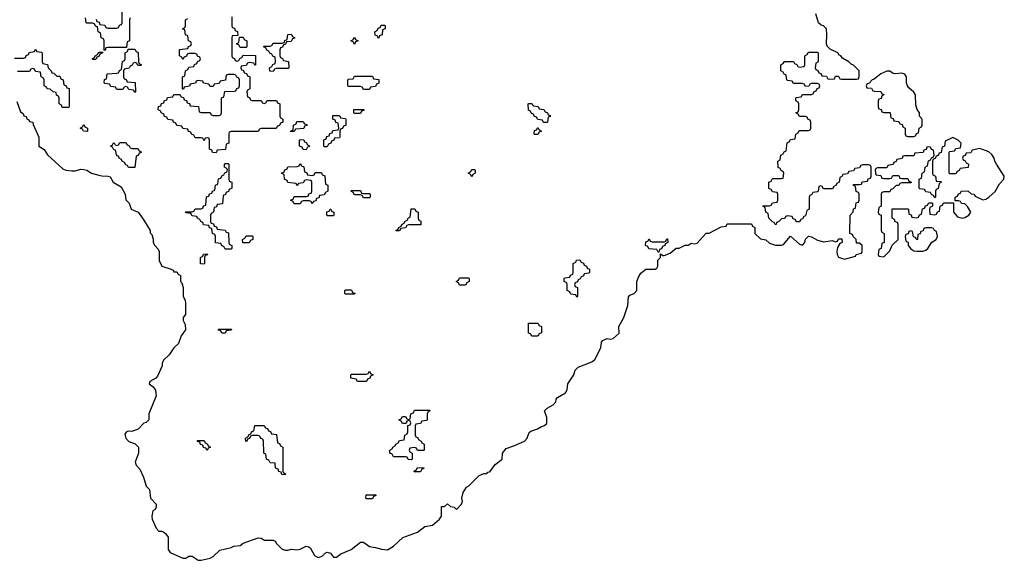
# Model space of a CAD drawing. Header units: inches. Extents: x 2777885 to 2884230, y 684484 to 829189.
# Tile 217 of 239: x 2865584 to 2872132, y 803497 to 807090. Entities that reach past the tile are written whole.
import ezdxf

# ---------------------------------------------------------------- set-up
doc = ezdxf.new("R2010")
doc.units = ezdxf.units.IN
doc.header["$MEASUREMENT"] = 0
doc.layers.add('C8860', color=7, linetype='Continuous')
doc.layers.add('C8870', color=7, linetype='Continuous')

msp = doc.modelspace()

# ---------------------------------------------------------------- linework, layer by layer
at = {"layer": 'C8860', "color": 6}
for points in [[(2866092.7, 807092.7), (2866098, 807078), (2866112.7, 807072.7), (2866118, 807058), (2866150, 807054), (2866158, 807038), (2866170, 807034), (2866230, 807034), (2866242, 807038), (2866247.3, 807052.7), (2866262, 807058), (2866266, 807070), (2866266, 807150)], [(2866318, 807102), (2866314, 807090), (2866314, 806950), (2866298, 806942), (2866294, 806906), (2866170, 806906), (2866158, 806902), (2866152.7, 806887.3), (2866146, 806886), (2866146, 806950), (2866142, 806962), (2866126, 806970), (2866122, 807002), (2866106, 807010), (2866102, 807042), (2866087.3, 807047.3), (2866082, 807062), (2866070, 807066), (2866030, 807066), (2866026, 807070), (2866022, 807102)], [(2866994, 807110), (2866994, 807050), (2866998, 807038), (2867012.7, 807032.7), (2867018, 807018), (2867032.7, 807012.7), (2867034, 806986), (2866998, 806982), (2866994, 806970), (2866994, 806850), (2866998, 806838), (2867012.7, 806832.7), (2867018, 806818), (2867030, 806814), (2867042, 806818), (2867047.3, 806832.7), (2867062, 806838), (2867070, 806854), (2867152.7, 806852.7), (2867152.7, 806787.3), (2867147.3, 806787.3), (2867142, 806802), (2867110, 806806), (2867098, 806802), (2867090, 806786), (2867058, 806782), (2867054, 806770), (2867058, 806758), (2867072.7, 806752.7), (2867078, 806738), (2867092.7, 806732.7), (2867098, 806718), (2867114, 806710), (2867114, 806630), (2867098, 806622), (2867094, 806610), (2867098, 806578), (2867112.7, 806572.7), (2867118, 806558), (2867130, 806554), (2867190, 806554), (2867198, 806538), (2867210, 806534), (2867222, 806538), (2867230, 806554), (2867292.7, 806552.7), (2867298, 806538), (2867314, 806530), (2867314, 806450), (2867318, 806438), (2867334, 806430), (2867334, 806410), (2867318, 806402), (2867312.7, 806387.3), (2867298, 806382), (2867290, 806366), (2867190, 806366), (2867178, 806362), (2867170, 806346), (2866990, 806346), (2866978, 806342), (2866974, 806330), (2866974, 806270), (2866958, 806262), (2866952.7, 806227.3), (2866898, 806222), (2866890, 806206), (2866867.3, 806207.3), (2866862, 806222), (2866846, 806230), (2866846, 806290), (2866842, 806302), (2866830, 806306), (2866818, 806302), (2866810, 806286), (2866802, 806302), (2866790, 806306), (2866750, 806306), (2866742, 806322), (2866726, 806330), (2866722, 806342), (2866707.3, 806347.3), (2866702, 806362), (2866670, 806366), (2866662, 806382), (2866630, 806386), (2866622, 806402), (2866606, 806410), (2866602, 806422), (2866570, 806426), (2866562, 806442), (2866547.3, 806447.3), (2866542, 806462), (2866526, 806470), (2866522, 806482), (2866506, 806490), (2866507.3, 806512.7), (2866522, 806518), (2866527.3, 806532.7), (2866542, 806538), (2866547.3, 806552.7), (2866562, 806558), (2866567.3, 806572.7), (2866602, 806578), (2866610, 806594), (2866650, 806594), (2866658, 806578), (2866672.7, 806572.7), (2866678, 806558), (2866692.7, 806552.7), (2866698, 806538), (2866712.7, 806532.7), (2866718, 806518), (2866772.7, 806512.7), (2866778, 806478), (2866790, 806474), (2866850, 806474), (2866858, 806458), (2866870, 806454), (2866910, 806454), (2866922, 806458), (2866926, 806470), (2866926, 806570), (2866942, 806578), (2866947.3, 806612.7), (2867010, 806614), (2867022, 806618), (2867027.3, 806632.7), (2867042, 806638), (2867046, 806650), (2867046, 806690), (2867042, 806702), (2867027.3, 806707.3), (2867022, 806722), (2867010, 806726), (2866970, 806726), (2866958, 806722), (2866952.7, 806687.3), (2866918, 806682), (2866910, 806666), (2866878, 806662), (2866870, 806646), (2866850, 806646), (2866842, 806662), (2866807.3, 806667.3), (2866802, 806682), (2866770, 806686), (2866758, 806682), (2866752.7, 806667.3), (2866718, 806662), (2866712.7, 806647.3), (2866678, 806642), (2866672.7, 806627.3), (2866667.3, 806627.3), (2866666, 806710), (2866682, 806718), (2866686, 806750), (2866702, 806758), (2866710, 806774), (2866742, 806778), (2866747.3, 806792.7), (2866762, 806798), (2866767.3, 806812.7), (2866782, 806818), (2866786, 806830), (2866782, 806842), (2866767.3, 806847.3), (2866762, 806862), (2866750, 806866), (2866710, 806866), (2866698, 806862), (2866692.7, 806847.3), (2866678, 806842), (2866670, 806826), (2866662, 806842), (2866646, 806850), (2866647.3, 806892.7), (2866702, 806898), (2866707.3, 806912.7), (2866722, 806918), (2866726, 806930), (2866722, 806942), (2866706, 806950), (2866702, 806982), (2866686, 806990), (2866682, 807022), (2866666, 807030), (2866682, 807038), (2866686, 807050), (2866686, 807090), (2866702, 807098)], [(2865550, 806834), (2865610, 806834), (2865622, 806838), (2865627.3, 806852.7), (2865642, 806858), (2865647.3, 806872.7), (2865682, 806878), (2865690, 806894), (2865698, 806878), (2865730, 806874), (2865734, 806870), (2865734, 806810), (2865738, 806798), (2865770, 806792), (2865774, 806770), (2865794, 806750), (2865798, 806738), (2865810, 806734), (2865830, 806714), (2865850, 806714), (2865858, 806698), (2865874, 806690), (2865878, 806658), (2865894, 806650), (2865898, 806638), (2865912.7, 806632.7), (2865914, 806510), (2865910, 806506), (2865867.3, 806507.3), (2865862, 806522), (2865846, 806530), (2865846, 806570), (2865842, 806582), (2865828.4, 806588.4), (2865826, 806606), (2865806, 806610), (2865787.3, 806627.3), (2865766, 806630), (2865762, 806642), (2865746, 806650), (2865746, 806690), (2865742, 806702), (2865726, 806710), (2865722, 806742), (2865690, 806746), (2865682, 806762), (2865670, 806766), (2865658, 806762), (2865650, 806746), (2865570, 806746)], [(2865565.4, 806545.4), (2865590, 806478), (2865606.8, 806466.8), (2865611.6, 806451.6), (2865626, 806446), (2865631.6, 806431.6), (2865644.7, 806424.7), (2865650, 806414), (2865672, 806410), (2865672.7, 806392.7), (2865712, 806310), (2865712, 806250), (2865747.1, 806227.1), (2865770, 806191.3), (2865870, 806098), (2865890.6, 806090.6), (2865930, 806086), (2865953.4, 806086.6), (2865990, 806096.3), (2866010, 806094.8), (2866030.6, 806090.6), (2866062, 806070), (2866110, 806056), (2866130, 806051.3), (2866171.1, 806051.1), (2866184.7, 806044.7), (2866204.7, 806010), (2866258.5, 805978.5), (2866286, 805930), (2866290, 805894), (2866311.3, 805871.3), (2866326, 805830), (2866372, 805810), (2866405.4, 805765.4), (2866452, 805690), (2866452.7, 805672.7), (2866462, 805662), (2866471.3, 805631.3), (2866472, 805610), (2866482, 805590), (2866506, 805566), (2866512, 805550), (2866511.3, 805490), (2866530, 805452), (2866591.6, 805431.6), (2866604.7, 805424.7), (2866610, 805414), (2866630, 805414), (2866638, 805398), (2866654, 805390), (2866654, 805350), (2866662, 805342), (2866672, 805310), (2866671.6, 805251.6), (2866684.7, 805224.7), (2866686.4, 805206.4), (2866686, 805130), (2866671.3, 805110), (2866671, 805090), (2866684, 805064), (2866686.8, 805030), (2866658.8, 804990), (2866641, 804939), (2866610, 804908.7), (2866578, 804862), (2866542.8, 804830), (2866530.8, 804810), (2866530.7, 804789.3), (2866499.8, 804720.2), (2866490, 804708.7), (2866450, 804686), (2866444.7, 804670), (2866470.7, 804650.7), (2866487.5, 804627.5), (2866490.9, 804590.9), (2866442.8, 804470), (2866442, 804430), (2866426, 804414), (2866410, 804408), (2866370.9, 804369.1), (2866330, 804354), (2866304.7, 804355.3), (2866291.3, 804348.7), (2866283.6, 804336.4), (2866291, 804310), (2866310, 804286), (2866352, 804272), (2866374, 804250), (2866374, 804210), (2866351.3, 804150), (2866358, 804130), (2866382, 804102), (2866406.8, 804050), (2866426, 803990), (2866446.8, 803966.8), (2866454.8, 803910), (2866491, 803870), (2866491.3, 803850), (2866485.4, 803834.6), (2866470, 803826), (2866462, 803790), (2866464.7, 803770), (2866491.3, 803710), (2866510, 803691.3), (2866530, 803691), (2866543.5, 803683.5), (2866554.8, 803674.8), (2866570.7, 803650.7), (2866571, 803570), (2866584.7, 803550), (2866670, 803511), (2866690, 803511.3), (2866710, 803524.7), (2866730, 803524.7), (2866770, 803497.3), (2866790, 803497.3), (2866850, 803510.6), (2866870, 803522), (2866914.5, 803565.5), (2866990, 803582), (2867008.9, 803591.1), (2867050, 803596), (2867070, 803611.3), (2867170, 803646), (2867190, 803644.7), (2867211.1, 803631.1), (2867270, 803631.3), (2867283.5, 803623.5), (2867291, 803610), (2867330, 803571), (2867350, 803564.9), (2867370, 803564), (2867390, 803570.8), (2867430, 803567.3), (2867450, 803571), (2867490, 803591), (2867507.3, 803587.3), (2867518, 803578), (2867544.9, 803530), (2867570, 803515.5), (2867596.1, 803523.9), (2867616, 803544), (2867630, 803551.3), (2867650, 803544.7), (2867670, 803518.8), (2867690, 803517.3), (2867720.1, 803539.9), (2867788.7, 803570), (2867850, 803618), (2867870, 803618), (2867910, 803588), (2867950, 803583), (2867990.6, 803570.6), (2868030, 803567.7), (2868070, 803591), (2868131.9, 803648.1), (2868230, 803684.9), (2868278.6, 803721.4), (2868330, 803731), (2868375.3, 803770), (2868388.7, 803790), (2868390, 803854), (2868410, 803854), (2868430, 803872), (2868450, 803854), (2868474, 803850), (2868490, 803834), (2868522, 803870), (2868528.7, 803890), (2868524, 803910), (2868532.3, 803947.7), (2868556.5, 803983.5), (2868570, 803991.3), (2868640.2, 804059.8), (2868670, 804074), (2868690, 804074), (2868698, 804082), (2868710, 804084.7), (2868745.2, 804134.8), (2868793.2, 804170), (2868795.3, 804210), (2868819, 804241), (2868870, 804257.3), (2868942, 804290), (2868958, 804310), (2868972.3, 804347.7), (2868983.7, 804356.3), (2869028, 804370), (2869053.8, 804386.2), (2869070, 804390.8), (2869090, 804407.3), (2869090, 804446), (2869075.3, 804490), (2869092.1, 804507.9), (2869132.7, 804530), (2869149.3, 804550), (2869152.1, 804567.9), (2869160.7, 804579.3), (2869213.2, 804610), (2869226, 804630), (2869229.4, 804670.6), (2869269, 804730), (2869279, 804761), (2869299, 804781), (2869390, 804816), (2869410, 804831.3), (2869449.2, 804910), (2869453.2, 804946.8), (2869462, 804958), (2869490, 804972), (2869510, 804966), (2869530, 804971.3), (2869570, 805006), (2869568.7, 805050), (2869600.9, 805110), (2869629.2, 805190), (2869632.7, 805247.3), (2869641.2, 805258.8), (2869670, 805271.3), (2869688.7, 805290), (2869688, 805350), (2869700.2, 805379.8), (2869715.3, 805404.7), (2869748.4, 805431.6), (2869810, 805432), (2869820.4, 805439.6), (2869828.4, 805451.6), (2869828.4, 805491.6), (2869846, 805510), (2869846, 805534), (2869862, 805522), (2869870, 805522), (2869910, 805538), (2869950, 805572), (2869970, 805572), (2870000, 805586.5)]]:
    msp.add_lwpolyline(points, dxfattribs=at)
for points in [[(2867970, 806966), (2867962, 806982), (2867947.3, 806987.3), (2867946, 807010), (2867962, 807018), (2867967.3, 807032.7), (2867982, 807038), (2867987.3, 807052.7), (2868010, 807054), (2868014, 807050), (2868014, 807030), (2867998, 807022), (2867994, 806990), (2867978, 806982)], [(2867050, 806906), (2867042, 806922), (2867027.3, 806927.3), (2867027.3, 806932.7), (2867042, 806938), (2867046, 806974), (2867070, 806974), (2867078, 806958), (2867094, 806950), (2867094, 806910), (2867090, 806906)], [(2867270, 806746), (2867247.3, 806747.3), (2867246, 806770), (2867262, 806778), (2867267.3, 806792.7), (2867282, 806798), (2867286, 806810), (2867282, 806842), (2867267.3, 806847.3), (2867262, 806862), (2867247.3, 806867.3), (2867242, 806882), (2867227.3, 806887.3), (2867222, 806902), (2867206, 806910), (2867210, 806914), (2867250, 806914), (2867262, 806918), (2867270, 806934), (2867330, 806934), (2867342, 806938), (2867347.3, 806952.7), (2867362, 806958), (2867367.3, 806992.7), (2867390, 806994), (2867398, 806978), (2867412.7, 806972.7), (2867412.7, 806967.3), (2867398, 806962), (2867390, 806946), (2867358, 806942), (2867352.7, 806927.3), (2867338, 806922), (2867332.7, 806907.3), (2867318, 806902), (2867314, 806890), (2867314, 806850), (2867318, 806838), (2867332.7, 806832.7), (2867338, 806818), (2867372.7, 806812.7), (2867374, 806770), (2867370, 806766), (2867290, 806766), (2867278, 806762)], [(2867810, 806926), (2867802, 806942), (2867786, 806950), (2867802, 806958), (2867810, 806974), (2867818, 806958), (2867834, 806950), (2867818, 806942)], [(2866370, 806786), (2866362, 806802), (2866350, 806806), (2866338, 806802), (2866332.7, 806787.3), (2866318, 806782), (2866312.7, 806767.3), (2866278, 806762), (2866274, 806750), (2866274, 806710), (2866278, 806698), (2866292.7, 806692.7), (2866298, 806678), (2866352.7, 806672.7), (2866354, 806610), (2866350, 806606), (2866342, 806622), (2866310, 806626), (2866302, 806642), (2866290, 806646), (2866278, 806642), (2866270, 806626), (2866230, 806626), (2866222, 806642), (2866190, 806646), (2866182, 806662), (2866150, 806666), (2866146, 806670), (2866148.4, 806691.6), (2866162, 806698), (2866166, 806730), (2866230, 806734), (2866242, 806738), (2866247.3, 806752.7), (2866262, 806758), (2866268.4, 806811.6), (2866282, 806818), (2866286, 806830), (2866286, 806870), (2866302, 806878), (2866306, 806894), (2866350, 806894), (2866358, 806878), (2866372.7, 806872.7), (2866374, 806810), (2866378, 806798), (2866394, 806790), (2866390, 806786)], [(2866070, 806826), (2866066, 806830), (2866082, 806838), (2866086, 806850), (2866102, 806858), (2866110, 806874), (2866134, 806874), (2866134, 806870), (2866118, 806862), (2866110, 806846), (2866098, 806842), (2866090, 806826)], [(2867870, 806626), (2867862, 806642), (2867850, 806646), (2867770, 806646), (2867766, 806650), (2867766, 806690), (2867770, 806694), (2867802, 806698), (2867810, 806714), (2867930, 806714), (2867938, 806698), (2867972.7, 806692.7), (2867972.7, 806667.3), (2867958, 806662), (2867950, 806646), (2867918, 806642), (2867910, 806626)], [(2867810, 806466), (2867806, 806470), (2867807.3, 806492.7), (2867872.7, 806492.7), (2867872.7, 806487.3), (2867858, 806482), (2867850, 806466)], [(2869090, 806406), (2869067.3, 806407.3), (2869062, 806422), (2869030, 806426), (2869022, 806442), (2869006, 806450), (2869002, 806462), (2868987.3, 806467.3), (2868982, 806482), (2868968.4, 806488.4), (2868966, 806530), (2868970, 806534), (2868990, 806534), (2868998, 806518), (2869032.7, 806512.7), (2869038, 806498), (2869070, 806494), (2869078, 806478), (2869094, 806470), (2869098, 806458), (2869112.7, 806452.7), (2869112.7, 806447.3), (2869098, 806442), (2869094, 806410)], [(2867610, 806246), (2867606, 806250), (2867607.3, 806292.7), (2867622, 806298), (2867627.3, 806312.7), (2867642, 806318), (2867647.3, 806332.7), (2867662, 806338), (2867667.3, 806352.7), (2867702, 806358), (2867706, 806370), (2867702, 806402), (2867687.3, 806407.3), (2867682, 806422), (2867666, 806430), (2867667.3, 806452.7), (2867710, 806454), (2867718, 806438), (2867750, 806434), (2867754, 806430), (2867754, 806390), (2867738, 806382), (2867730, 806366), (2867718, 806362), (2867714, 806350), (2867714, 806310), (2867710, 806306), (2867678, 806302), (2867674, 806290), (2867658, 806282), (2867654, 806270), (2867638, 806262), (2867630, 806246)], [(2866030, 806348), (2866008.4, 806348.4), (2866002, 806362), (2865986, 806370), (2866002, 806378), (2866010, 806394), (2866018, 806378), (2866034, 806370), (2866034, 806350)], [(2867386, 806346), (2867386, 806350), (2867402, 806358), (2867406, 806390), (2867422, 806398), (2867427.3, 806412.7), (2867470, 806414), (2867478, 806398), (2867492.7, 806392.7), (2867492.7, 806387.3), (2867478, 806382), (2867472.7, 806367.3), (2867418, 806362), (2867410, 806346)], [(2869010, 806326), (2869006, 806330), (2869007.3, 806352.7), (2869022, 806358), (2869030, 806374), (2869038, 806358), (2869054, 806350), (2869038, 806342), (2869030, 806326)], [(2867490, 806226), (2867468.4, 806228.4), (2867462, 806242), (2867446, 806250), (2867446, 806290), (2867450, 806294), (2867472.7, 806292.7), (2867478, 806278), (2867490, 806274), (2867498, 806258), (2867511.6, 806251.6), (2867510, 806246), (2867498, 806242)], [(2866330, 806234), (2866370, 806234), (2866378, 806218), (2866392.7, 806212.7), (2866392.7, 806207.3), (2866378, 806202), (2866372.7, 806187.3), (2866358, 806182), (2866350, 806108), (2866307.3, 806107.3), (2866302, 806122), (2866290, 806126), (2866282, 806142), (2866266, 806150), (2866262, 806162), (2866246, 806170), (2866242, 806182), (2866230, 806186), (2866222, 806222), (2866210, 806226), (2866202, 806242), (2866188, 806250), (2866202, 806258), (2866207.3, 806272.7), (2866212.7, 806272.7), (2866218, 806258), (2866230, 806254), (2866242, 806258), (2866250, 806274), (2866290, 806274), (2866298, 806258), (2866312.7, 806252.7), (2866318, 806238)], [(2866950, 805566), (2866942, 805582), (2866927.3, 805587.3), (2866922, 805602), (2866887.3, 805607.3), (2866886, 805650), (2866882, 805662), (2866866, 805670), (2866862, 805702), (2866847.3, 805707.3), (2866842, 805722), (2866807.3, 805727.3), (2866802, 805742), (2866788, 805748), (2866782, 805762), (2866766, 805770), (2866762, 805782), (2866730, 805786), (2866722, 805802), (2866690, 805806), (2866686, 805810), (2866690, 805814), (2866730, 805814), (2866742, 805818), (2866750, 805834), (2866790, 805834), (2866802, 805838), (2866807.3, 805852.7), (2866822, 805858), (2866827.3, 805912.7), (2866842, 805918), (2866847.3, 805932.7), (2866862, 805938), (2866866, 805950), (2866882, 805958), (2866886, 805990), (2866902, 805998), (2866907.3, 806032.7), (2866922, 806038), (2866927.3, 806052.7), (2866942, 806058), (2866947.3, 806072.7), (2866962, 806078), (2866966, 806090), (2866962, 806102), (2866946, 806110), (2866946, 806130), (2866950, 806134), (2866970, 806134), (2866974, 806130), (2866974, 806030), (2866978, 806018), (2866994, 806010), (2866994, 805970), (2866978, 805962), (2866972.7, 805947.3), (2866958, 805942), (2866952.7, 805927.3), (2866938, 805922), (2866932.7, 805867.3), (2866898, 805862), (2866892.7, 805847.3), (2866878, 805842), (2866874, 805810), (2866858, 805802), (2866854, 805790), (2866854, 805750), (2866858, 805738), (2866872.7, 805732.7), (2866878, 805718), (2866892.7, 805712.7), (2866898, 805698), (2866951.6, 805691.6), (2866958, 805678), (2866972.7, 805672.7), (2866974, 805610), (2866978, 805598), (2866994, 805590), (2866994, 805570), (2866990, 805566)], [(2867530, 806054), (2867542, 806058), (2867550, 806074), (2867590, 806074), (2867598, 806058), (2867612.7, 806052.7), (2867618, 805998), (2867634, 805990), (2867634, 805950), (2867618, 805942), (2867610, 805926), (2867578, 805922), (2867572.7, 805907.3), (2867558, 805902), (2867552.7, 805887.3), (2867538, 805882), (2867530, 805866), (2867522, 805882), (2867510, 805886), (2867470, 805886), (2867458, 805882), (2867450, 805866), (2867410, 805866), (2867402, 805882), (2867386, 805890), (2867402, 805898), (2867410, 805914), (2867490, 805914), (2867502, 805918), (2867507.3, 805932.7), (2867522, 805938), (2867526, 805950), (2867526, 806010), (2867522, 806022), (2867490, 806026), (2867478, 806022), (2867470, 806006), (2867438, 806002), (2867430, 805986), (2867422, 806002), (2867367.3, 806007.3), (2867362, 806022), (2867346, 806030), (2867342, 806062), (2867326, 806070), (2867342, 806078), (2867347.3, 806092.7), (2867362, 806098), (2867367.3, 806112.7), (2867430, 806114), (2867442, 806118), (2867450, 806134), (2867458, 806118), (2867472.7, 806112.7), (2867478, 806078), (2867492.7, 806072.7), (2867498, 806058)], [(2868590, 806046), (2868582, 806062), (2868566, 806070), (2868582, 806078), (2868590, 806094), (2868610, 806094), (2868614, 806090), (2868614, 806070), (2868598, 806062)], [(2867870, 805934), (2867910, 805934), (2867914, 805930), (2867914, 805910), (2867910, 805906), (2867870, 805906), (2867862, 805922), (2867850, 805926), (2867810, 805926), (2867802, 805942), (2867786, 805950), (2867790, 805954), (2867850, 805954), (2867858, 805938)], [(2867630, 805786), (2867626, 805790), (2867627.3, 805812.7), (2867642, 805818), (2867648.4, 805831.6), (2867654, 805830), (2867658, 805818), (2867674, 805810), (2867674, 805790), (2867670, 805786)], [(2868090, 805686), (2868086, 805690), (2868102, 805698), (2868106, 805710), (2868122, 805718), (2868126, 805730), (2868142, 805738), (2868146, 805750), (2868162, 805758), (2868170, 805774), (2868182, 805778), (2868187.3, 805832.7), (2868212.7, 805832.7), (2868218, 805818), (2868234, 805810), (2868234, 805770), (2868238, 805758), (2868251.6, 805751.6), (2868252.7, 805727.3), (2868170, 805726), (2868158, 805722), (2868150, 805706), (2868118, 805702), (2868110, 805686)], [(2867067.3, 805607.3), (2867066, 805630), (2867082, 805638), (2867090, 805654), (2867130, 805654), (2867134, 805650), (2867134, 805630), (2867118, 805622), (2867110, 805608)], [(2869790, 805614), (2869870, 805614), (2869882, 805618), (2869887.3, 805632.7), (2869892.7, 805632.7), (2869894, 805610), (2869878, 805602), (2869874, 805590), (2869858, 805582), (2869852.7, 805567.3), (2869838, 805562), (2869834, 805546), (2869830, 805546), (2869822, 805562), (2869767.3, 805567.3), (2869762, 805582), (2869746, 805590), (2869747.3, 805612.7), (2869762, 805618), (2869770, 805634), (2869778, 805618)], [(2866810, 805466), (2866787.3, 805467.3), (2866786, 805510), (2866802, 805518), (2866807.3, 805532.7), (2866830, 805534), (2866832.7, 805527.3), (2866818, 805522), (2866814, 805510), (2866814, 805470)], [(2869290, 805246), (2869282, 805262), (2869250, 805266), (2869242, 805282), (2869226, 805290), (2869226, 805330), (2869222, 805342), (2869206, 805350), (2869206, 805370), (2869210, 805374), (2869242, 805378), (2869247.3, 805392.7), (2869262, 805398), (2869266, 805410), (2869266, 805470), (2869282, 805478), (2869287.3, 805492.7), (2869310, 805494), (2869318, 805478), (2869332.7, 805472.7), (2869338, 805458), (2869352.7, 805452.7), (2869358, 805438), (2869372.7, 805432.7), (2869374, 805410), (2869370, 805406), (2869338, 805402), (2869332.7, 805387.3), (2869318, 805382), (2869312, 805368), (2869298, 805362), (2869292.7, 805347.3), (2869278, 805342), (2869274, 805330), (2869278, 805318), (2869294, 805310), (2869294, 805250)], [(2868510, 805326), (2868502, 805342), (2868486, 805350), (2868502, 805358), (2868510, 805374), (2868570, 805374), (2868574, 805370), (2868574, 805350), (2868558, 805342), (2868550, 805326)], [(2867750, 805266), (2867746, 805270), (2867746, 805290), (2867750, 805294), (2867790, 805294), (2867798, 805278), (2867812.7, 805272.7), (2867810, 805266)], [(2868990, 804986), (2868982, 805002), (2868967.3, 805007.3), (2868967.3, 805072.7), (2869030, 805074), (2869038, 805058), (2869054, 805050), (2869054, 805010), (2869038, 805002), (2869030, 804986)], [(2866950, 805006), (2866927.3, 805007.3), (2866922, 805022), (2866907.3, 805027.3), (2866907.3, 805032.7), (2866992.7, 805032.7), (2866990, 805026), (2866958, 805022)], [(2867830, 804686), (2867822, 804702), (2867787.3, 804707.3), (2867786, 804730), (2867790, 804734), (2867890, 804734), (2867902, 804738), (2867910, 804754), (2867918, 804738), (2867934, 804730), (2867918, 804722), (2867912.7, 804707.3), (2867898, 804702), (2867890, 804686)], [(2868230, 804226), (2868222, 804242), (2868210, 804246), (2868178, 804242), (2868174, 804230), (2868178, 804218), (2868194, 804210), (2868194, 804170), (2868190, 804166), (2868167.3, 804167.3), (2868162, 804182), (2868150, 804186), (2868070, 804186), (2868062, 804202), (2868046, 804210), (2868046, 804230), (2868062, 804238), (2868066, 804250), (2868082, 804258), (2868086, 804270), (2868102, 804278), (2868110, 804294), (2868142, 804298), (2868146, 804330), (2868162, 804338), (2868166, 804350), (2868166, 804394), (2868182, 804398), (2868186, 804410), (2868182, 804422), (2868170, 804426), (2868158, 804422), (2868154, 804406), (2868130, 804406), (2868122, 804422), (2868106, 804430), (2868122, 804438), (2868130, 804454), (2868150, 804454), (2868158, 804438), (2868170, 804434), (2868182, 804438), (2868186, 804470), (2868202, 804478), (2868210, 804494), (2868310, 804494), (2868314, 804490), (2868298, 804482), (2868294, 804470), (2868294, 804430), (2868290, 804426), (2868258, 804422), (2868250, 804406), (2868218, 804402), (2868214, 804390), (2868214, 804330), (2868218, 804318), (2868230, 804314), (2868238, 804298), (2868254, 804290), (2868258, 804278), (2868274, 804270), (2868274, 804230), (2868270, 804226)], [(2867350, 804066), (2867327.3, 804067.3), (2867322, 804082), (2867307.3, 804087.3), (2867302, 804102), (2867286, 804110), (2867282, 804142), (2867250, 804146), (2867242, 804162), (2867226, 804170), (2867222, 804202), (2867210, 804206), (2867207.3, 804212.7), (2867206, 804290), (2867202, 804302), (2867187.3, 804307.3), (2867182, 804322), (2867170, 804326), (2867130, 804326), (2867118, 804322), (2867112.7, 804307.3), (2867098, 804302), (2867094, 804290), (2867087.3, 804287.3), (2867086, 804310), (2867102, 804318), (2867110, 804334), (2867122, 804338), (2867127.3, 804352.7), (2867142, 804358), (2867147.3, 804392.7), (2867210, 804394), (2867218, 804378), (2867232.7, 804372.7), (2867238, 804358), (2867252.7, 804352.7), (2867258, 804338), (2867292.7, 804332.7), (2867298, 804278), (2867312.7, 804272.7), (2867318, 804258), (2867334, 804250), (2867334, 804090), (2867338, 804078), (2867352.7, 804072.7)], [(2866830, 804226), (2866822, 804242), (2866807.3, 804247.3), (2866802, 804262), (2866787.3, 804267.3), (2866782, 804282), (2866767.3, 804287.3), (2866767.3, 804292.7), (2866810, 804294), (2866818, 804278), (2866834, 804270), (2866838, 804258), (2866854, 804250), (2866838, 804242)], [(2868210, 804086), (2868206, 804090), (2868222, 804098), (2868230, 804114), (2868272.7, 804112.7), (2868270, 804106), (2868258, 804102), (2868250, 804086)], [(2867890, 803906), (2867886, 803910), (2867887.3, 803932.7), (2867952.7, 803932.7), (2867952.7, 803927.3), (2867938, 803922), (2867930, 803906)]]:
    msp.add_lwpolyline(points, close=True, dxfattribs=at)
at = {"layer": 'C8870', "color": 6}
msp.add_lwpolyline([(2870000, 805586.5), (2870010, 805591.3), (2870030, 805592), (2870050, 805604.7), (2870070, 805601), (2870090, 805606), (2870148.7, 805671.3), (2870170, 805672), (2870250, 805714), (2870282, 805718), (2870290, 805734), (2870450, 805734), (2870458, 805718), (2870474, 805710), (2870474, 805670), (2870510, 805634), (2870546, 805626), (2870570, 805604.7), (2870610, 805591.3), (2870650, 805591.3), (2870663.1, 805596.9), (2870710, 805652), (2870770, 805598.8), (2870790, 805591), (2870805.2, 805610), (2870810, 805632), (2870830, 805651), (2870850, 805647.3), (2870890, 805624.9), (2870930, 805614.8), (2870990, 805622), (2871010, 805614), (2871022, 805618), (2871030, 805634), (2871052.7, 805632.7), (2871054, 805610), (2871038, 805602), (2871023.6, 805576.4), (2871018, 805550), (2871021, 805530), (2871030, 805512), (2871070, 805498), (2871142, 805518), (2871146, 805530), (2871182, 805538), (2871186, 805550), (2871186, 805590), (2871170, 805606), (2871150, 805606), (2871146, 805630), (2871126, 805650), (2871122, 805662), (2871106, 805670), (2871108, 805790), (2871127.3, 805812.7), (2871130, 805834), (2871142, 805838), (2871147.3, 805872.7), (2871162, 805878), (2871166, 805890), (2871166, 805930), (2871162, 805942), (2871147.3, 805947.3), (2871142, 805982), (2871126, 805990), (2871130, 805994), (2871170, 805994), (2871182, 805998), (2871187.3, 806012.7), (2871222, 806018), (2871227.3, 806032.7), (2871242, 806038), (2871246, 806050), (2871246, 806110), (2871242, 806122), (2871230, 806126), (2871190, 806126), (2871178, 806122), (2871170, 806106), (2871138, 806102), (2871130, 806086), (2871098, 806082), (2871090, 806066), (2871058, 806062), (2871052.7, 806047.3), (2871038, 806042), (2871034, 806010), (2871018, 806002), (2871014, 805990), (2870998, 805982), (2870990, 805966), (2870930, 805966), (2870922, 805982), (2870910, 805986), (2870898, 805982), (2870894, 805950), (2870890, 805946), (2870858, 805942), (2870852.7, 805927.3), (2870838, 805922), (2870834, 805910), (2870834, 805830), (2870818, 805822), (2870810, 805786), (2870798, 805782), (2870790, 805766), (2870778, 805762), (2870770, 805746), (2870750, 805746), (2870742, 805762), (2870727.3, 805767.3), (2870722, 805782), (2870690, 805786), (2870678, 805782), (2870671.6, 805768.4), (2870650, 805766), (2870630, 805746), (2870618, 805742), (2870614, 805730), (2870608.4, 805728.4), (2870602, 805742), (2870590, 805746), (2870566, 805770), (2870562, 805802), (2870546, 805810), (2870542, 805842), (2870526, 805850), (2870530, 805854), (2870570, 805854), (2870582, 805858), (2870590, 805874), (2870622, 805878), (2870626, 805890), (2870626, 805930), (2870622, 805942), (2870590, 805946), (2870582, 805962), (2870567.3, 805967.3), (2870566, 806010), (2870582, 806018), (2870590, 806034), (2870650, 806034), (2870662, 806038), (2870666, 806070), (2870662, 806082), (2870647.3, 806087.3), (2870642, 806102), (2870628.4, 806108.4), (2870626, 806150), (2870642, 806158), (2870646, 806190), (2870662, 806198), (2870667.3, 806212.7), (2870682, 806218), (2870687.3, 806272.7), (2870702, 806278), (2870710, 806294), (2870742, 806298), (2870746, 806330), (2870762, 806338), (2870767.3, 806352.7), (2870830, 806354), (2870842, 806358), (2870846, 806370), (2870846, 806410), (2870842, 806422), (2870827.3, 806427.3), (2870822, 806442), (2870810, 806446), (2870770, 806446), (2870762, 806462), (2870746, 806470), (2870762, 806478), (2870766, 806490), (2870766, 806530), (2870762, 806542), (2870746, 806550), (2870746, 806570), (2870750, 806574), (2870782, 806578), (2870790, 806594), (2870850, 806594), (2870862, 806598), (2870867.3, 806612.7), (2870882, 806618), (2870887.3, 806632.7), (2870902, 806638), (2870906, 806650), (2870902, 806662), (2870890, 806666), (2870850, 806666), (2870838, 806662), (2870832.7, 806647.3), (2870810, 806646), (2870802, 806662), (2870790, 806666), (2870730, 806666), (2870722, 806682), (2870690, 806686), (2870686, 806690), (2870682, 806722), (2870667.3, 806727.3), (2870662, 806742), (2870646, 806750), (2870646, 806790), (2870662, 806798), (2870670, 806812), (2870730, 806812), (2870738, 806798), (2870752.7, 806792.7), (2870758, 806778), (2870770, 806774), (2870802, 806778), (2870806, 806790), (2870806, 806850), (2870822, 806858), (2870830, 806874), (2870890, 806874), (2870894, 806870), (2870894, 806810), (2870878, 806802), (2870874, 806770), (2870878, 806758), (2870892.7, 806752.7), (2870898, 806738), (2870912.7, 806732.7), (2870918, 806718), (2870950, 806714), (2870958, 806698), (2870970, 806694), (2871002, 806698), (2871010, 806714), (2871030, 806714), (2871038, 806698), (2871050, 806694), (2871150, 806694), (2871162, 806698), (2871167.3, 806712.7), (2871168, 806750), (2871130, 806788), (2871113.6, 806793.6), (2871098, 806810), (2871055.3, 806835.3), (2871046, 806850), (2871034.6, 806854.6), (2871026, 806870), (2870974, 806894), (2870954, 806914), (2870948.7, 806930), (2870952.7, 806990), (2870949, 807030), (2870930, 807049), (2870914.2, 807054.2), (2870897.2, 807070), (2870879.5, 807130)], dxfattribs=at)
for points in [[(2871350, 806749), (2871312, 806730), (2871266, 806694), (2871254, 806690), (2871232.7, 806667.3), (2871218, 806662), (2871214, 806650), (2871218, 806638), (2871250, 806634), (2871258, 806618), (2871270, 806614), (2871310, 806612), (2871318, 806598), (2871330, 806594), (2871332, 806590), (2871318, 806582), (2871312.7, 806567.3), (2871298, 806562), (2871294, 806550), (2871294, 806510), (2871298, 806498), (2871312.7, 806492.7), (2871318, 806478), (2871330, 806474), (2871370, 806474), (2871374, 806470), (2871378, 806438), (2871392.7, 806432.7), (2871398, 806418), (2871430, 806414), (2871438, 806398), (2871452.7, 806392.7), (2871458, 806378), (2871474, 806370), (2871474, 806330), (2871478, 806318), (2871490, 806314), (2871530, 806314), (2871542, 806318), (2871547.3, 806332.7), (2871562, 806338), (2871566, 806370), (2871582, 806378), (2871586, 806390), (2871586, 806430), (2871568.4, 806448.4), (2871568, 806470), (2871553.2, 806493.2), (2871544.7, 806524.7), (2871542.7, 806590), (2871530, 806609), (2871496.6, 806636.6), (2871489.5, 806649.5), (2871482.7, 806670), (2871480.9, 806710), (2871470, 806729), (2871450, 806735.1), (2871409.2, 806729.2), (2871392.7, 806732.7), (2871370, 806748.7)], [(2871790, 806308), (2871738, 806282), (2871734, 806250), (2871718, 806242), (2871712.7, 806207.3), (2871698, 806202), (2871692.7, 806187.3), (2871678, 806182), (2871672.7, 806167.3), (2871658, 806162), (2871654, 806150), (2871654, 806070), (2871658, 806058), (2871674, 806050), (2871678, 806018), (2871710, 806014), (2871714, 806010), (2871698, 806002), (2871692.7, 805967.3), (2871678, 805962), (2871674, 805950), (2871674, 805910), (2871670, 805906), (2871662, 805922), (2871647.3, 805927.3), (2871642, 805942), (2871610, 805946), (2871602, 805962), (2871570, 805966), (2871566, 805970), (2871566, 806030), (2871582, 806038), (2871586, 806070), (2871602, 806078), (2871606, 806110), (2871622, 806118), (2871627.3, 806152.7), (2871642, 806158), (2871647.3, 806172.7), (2871662, 806178), (2871666, 806190), (2871662, 806222), (2871647.3, 806227.3), (2871642, 806242), (2871630, 806246), (2871618, 806242), (2871612.7, 806227.3), (2871598, 806222), (2871592.7, 806207.3), (2871538, 806202), (2871530, 806186), (2871470, 806186), (2871458, 806182), (2871452.7, 806167.3), (2871418, 806162), (2871412.7, 806147.3), (2871398, 806142), (2871392.7, 806127.3), (2871358, 806122), (2871350, 806106), (2871290, 806106), (2871278, 806102), (2871274, 806090), (2871278, 806058), (2871310, 806054), (2871318, 806038), (2871330, 806034), (2871370, 806034), (2871382, 806038), (2871390, 806054), (2871430, 806054), (2871438, 806038), (2871450, 806034), (2871490, 806034), (2871498, 806018), (2871514, 806010), (2871510, 806006), (2871450, 806006), (2871438, 806002), (2871431.6, 805988.4), (2871412.7, 805987.3), (2871390, 805966), (2871378, 805962), (2871370, 805946), (2871330, 805946), (2871318, 805942), (2871314, 805930), (2871314, 805850), (2871298, 805842), (2871294, 805810), (2871298, 805798), (2871314, 805790), (2871314, 805690), (2871318, 805678), (2871334, 805670), (2871334, 805610), (2871318, 805602), (2871314, 805570), (2871298, 805562), (2871294, 805530), (2871298, 805518), (2871330, 805514), (2871370, 805554), (2871387.3, 805592.7), (2871426, 805630), (2871426, 805730), (2871422, 805742), (2871407.3, 805747.3), (2871402, 805762), (2871386, 805770), (2871387.3, 805832.7), (2871490, 805834), (2871494, 805830), (2871498, 805798), (2871512.7, 805792.7), (2871518, 805778), (2871550, 805774), (2871562, 805778), (2871567.3, 805792.7), (2871582, 805798), (2871587.3, 805832.7), (2871602, 805838), (2871607.3, 805852.7), (2871622, 805858), (2871630, 805874), (2871650, 805874), (2871654, 805870), (2871654, 805850), (2871638, 805842), (2871634, 805830), (2871638, 805798), (2871670, 805794), (2871682, 805798), (2871687.3, 805812.7), (2871702, 805818), (2871706, 805850), (2871722, 805858), (2871727.3, 805872.7), (2871794, 805874), (2871794, 805810), (2871821, 805781), (2871851.6, 805771.6), (2871870, 805776), (2871895.3, 805790), (2871908.7, 805810), (2871888.4, 805848.4), (2871870, 805866), (2871848.4, 805868.4), (2871842, 805882), (2871830, 805886), (2871806, 805886), (2871806, 805910), (2871822, 805918), (2871827.3, 805932.7), (2871842, 805938), (2871846, 805950), (2871890, 805952), (2871912, 805932), (2871930, 805931.3), (2871938, 805918), (2871990, 805894), (2872010, 805898), (2872029.2, 805910), (2872071.1, 805948.9), (2872100.5, 805999.5), (2872129.2, 806030), (2872132.3, 806050), (2872079.3, 806130), (2872069, 806150), (2872065.2, 806170), (2872050, 806194), (2872030, 806212.7), (2871970, 806234), (2871918, 806222), (2871910, 806206), (2871878, 806202), (2871872.7, 806187.3), (2871858, 806182), (2871854, 806170), (2871858, 806158), (2871872.7, 806152.7), (2871878, 806138), (2871894, 806130), (2871892.7, 806107.3), (2871838, 806102), (2871832.7, 806087.3), (2871818, 806082), (2871810, 806066), (2871770, 806066), (2871766, 806070), (2871766, 806210), (2871770, 806214), (2871802, 806218), (2871810, 806234), (2871842, 806238), (2871846, 806270), (2871826, 806290)], [(2871650, 805706), (2871610, 805706), (2871598, 805702), (2871592.7, 805687.3), (2871578, 805682), (2871572.7, 805667.3), (2871558, 805662), (2871554, 805630), (2871550, 805628), (2871542, 805642), (2871527.3, 805647.3), (2871522, 805682), (2871510, 805686), (2871498, 805682), (2871492.7, 805667.3), (2871478, 805662), (2871474, 805650), (2871478, 805618), (2871492, 805612), (2871492, 805590), (2871510, 805566.8), (2871530, 805554.8), (2871550, 805550.8), (2871590, 805550.8), (2871610, 805558.8), (2871624, 805570), (2871649.2, 805610.8), (2871678, 805630), (2871688, 805650), (2871682, 805682), (2871668, 805688), (2871662, 805702)]]:
    msp.add_lwpolyline(points, close=True, dxfattribs=at)

doc.saveas('drawing.dxf')
